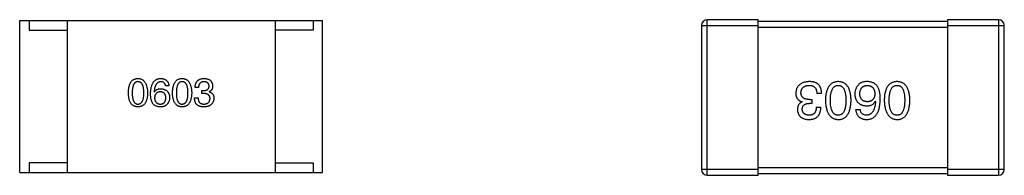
# Model space of a CAD drawing. Header units: millimetres. Extents: x 42 to 554, y 166 to 335.
# Tile 121 of 256: x 428.258 to 433.461, y 216.823 to 217.643. Entities that reach past the tile are written whole.
import ezdxf

# ---------------------------------------------------------------- set-up
doc = ezdxf.new("R2010")
doc.units = ezdxf.units.MM
doc.header["$LTSCALE"] = 30.734
doc.layers.get('0').update_dxf_attribs({"linetype": 'CONTINUOUS'})

msp = doc.modelspace()

# ---------------------------------------------------------------- linework, layer by layer
at = {"linetype": 'Continuous'}
for p, q in [((428.2577, 217.6379), (429.8577, 217.6379)), ((428.2577, 216.8379), (428.2577, 217.6379)), ((428.3077, 217.6379), (428.3077, 217.5879)), ((428.5077, 217.6379), (428.5077, 216.8379)), ((429.6077, 217.6379), (429.6077, 216.8379)), ((429.8077, 217.6379), (429.8077, 217.5879)), ((429.8577, 216.8379), (429.8577, 217.6379)), ((431.8609, 217.6126), (432.1609, 217.6126)), ((431.8609, 217.6126), (431.8609, 216.8526)), ((432.1609, 217.6426), (431.8909, 217.6426)), ((431.8909, 216.8226), (431.8909, 217.6426)), ((432.1609, 216.8226), (432.1609, 217.6426)), ((433.1609, 217.6326), (432.1609, 217.6326)), ((432.1609, 217.6026), (433.1609, 217.6026)), ((433.4309, 217.6426), (433.1609, 217.6426)), ((433.1609, 217.6426), (433.1609, 216.8226)), ((433.1609, 217.6126), (433.4609, 217.6126)), ((433.4309, 217.6426), (433.4309, 216.8226)), ((433.4609, 216.8526), (433.4609, 217.6126)), ((428.3077, 217.5879), (428.5077, 217.5879)), ((429.8077, 217.5879), (429.6077, 217.5879)), ((429.0468, 217.2937), (429.0288, 217.2937)), ((428.9682, 217.2617), (428.969, 217.2609)), ((429.2029, 217.2847), (429.1849, 217.2847)), ((429.221, 217.2691), (429.2308, 217.2691)), ((429.221, 217.2535), (429.221, 217.2691)), ((429.23, 217.2535), (429.221, 217.2535)), ((429.2595, 217.2634), (429.2595, 217.2626)), ((432.4956, 217.253), (432.4705, 217.253)), ((429.1816, 217.2306), (429.2005, 217.2306)), ((432.3918, 217.2093), (432.3918, 217.2103)), ((432.4432, 217.2016), (432.43, 217.2016)), ((432.4311, 217.2224), (432.4432, 217.2224)), ((432.4432, 217.2224), (432.4432, 217.2016)), ((432.7792, 217.2125), (432.7803, 217.2114)), ((432.4672, 217.1808), (432.4913, 217.1808)), ((432.6753, 217.1688), (432.6994, 217.1688)), ((428.5077, 216.8879), (428.3077, 216.8879)), ((428.3077, 216.8879), (428.3077, 216.8379)), ((429.6077, 216.8879), (429.8077, 216.8879)), ((429.8077, 216.8879), (429.8077, 216.8379)), ((428.2577, 216.8379), (429.8577, 216.8379)), ((432.1609, 216.8526), (431.8609, 216.8526)), ((431.8909, 216.8226), (432.1609, 216.8226)), ((433.1609, 216.8626), (432.1609, 216.8626)), ((432.1609, 216.8326), (433.1609, 216.8326)), ((433.4609, 216.8526), (433.1609, 216.8526)), ((433.1609, 216.8226), (433.4309, 216.8226))]:
    msp.add_line(p, q, dxfattribs=at)
for centre, start, end in [((431.8909, 217.6126), 90, 180), ((433.4309, 217.6126), 0, 90), ((431.8909, 216.8526), 180, 270), ((433.4309, 216.8526), 270, 0)]:
    msp.add_arc(centre, 0.03, start, end, dxfattribs=at)
for points, knots in [([(428.8319, 217.2568), (428.832, 217.2599), (428.8322, 217.2658), (428.833, 217.2743), (428.8341, 217.2823), (428.8356, 217.2897), (428.8374, 217.2965), (428.8397, 217.3028), (428.8423, 217.3085), (428.8453, 217.3136), (428.8487, 217.3181), (428.8524, 217.322), (428.8565, 217.3253), (428.8611, 217.3281), (428.866, 217.3302), (428.8712, 217.3318), (428.8769, 217.3328), (428.8807, 217.333), (428.8827, 217.333)], [0, 0, 0, 0, 0.088823, 0.172287, 0.250296, 0.323438, 0.392244, 0.456221, 0.516635, 0.573871, 0.628, 0.680335, 0.731489, 0.782557, 0.834044, 0.886738, 0.942089, 1, 1, 1, 1]), ([(428.8827, 217.3158), (428.8815, 217.3158), (428.8791, 217.3157), (428.8756, 217.315), (428.8724, 217.3139), (428.8694, 217.3122), (428.8667, 217.3101), (428.8641, 217.3076), (428.8619, 217.3045), (428.8599, 217.301), (428.8581, 217.2971), (428.8565, 217.2927), (428.8553, 217.2878), (428.8542, 217.2825), (428.8534, 217.2767), (428.8528, 217.2705), (428.8525, 217.2638), (428.8524, 217.2592), (428.8524, 217.2568)], [0, 0, 0, 0, 0.049764, 0.097007, 0.143217, 0.188577, 0.235116, 0.282997, 0.333719, 0.387776, 0.445989, 0.508679, 0.576563, 0.649481, 0.728235, 0.812722, 0.903548, 1, 1, 1, 1]), ([(428.8827, 217.333), (428.8847, 217.3329), (428.8885, 217.3327), (428.8941, 217.3316), (428.8992, 217.33), (428.9041, 217.3278), (428.9085, 217.325), (428.9126, 217.3216), (428.9164, 217.3177), (428.9197, 217.3132), (428.9228, 217.3081), (428.9254, 217.3024), (428.9277, 217.2962), (428.9296, 217.2894), (428.9311, 217.2821), (428.9323, 217.2742), (428.9332, 217.2657), (428.9334, 217.2598), (428.9335, 217.2568)], [0, 0, 0, 0, 0.057415, 0.112361, 0.16496, 0.216437, 0.267441, 0.318839, 0.371478, 0.426325, 0.483626, 0.544235, 0.608673, 0.677374, 0.750405, 0.828394, 0.911525, 1, 1, 1, 1]), ([(428.9139, 217.2568), (428.9139, 217.2592), (428.9138, 217.2638), (428.9134, 217.2705), (428.9128, 217.2768), (428.912, 217.2825), (428.9109, 217.2878), (428.9096, 217.2927), (428.908, 217.2971), (428.9062, 217.301), (428.9041, 217.3045), (428.9018, 217.3076), (428.8992, 217.3101), (428.8964, 217.3122), (428.8933, 217.3139), (428.89, 217.315), (428.8864, 217.3157), (428.884, 217.3158), (428.8827, 217.3158)], [0, 0, 0, 0, 0.095719, 0.185854, 0.269738, 0.347952, 0.420315, 0.487894, 0.550245, 0.608186, 0.662454, 0.713283, 0.761375, 0.808209, 0.854301, 0.901312, 0.949396, 1, 1, 1, 1]), ([(428.9493, 217.2535), (428.9494, 217.2567), (428.9496, 217.2628), (428.9504, 217.2716), (428.9516, 217.2799), (428.9532, 217.2876), (428.9551, 217.2947), (428.9575, 217.3011), (428.9603, 217.307), (428.9635, 217.3123), (428.9671, 217.3171), (428.9711, 217.3211), (428.9755, 217.3247), (428.9803, 217.3276), (428.9855, 217.3299), (428.9911, 217.3316), (428.9971, 217.3327), (429.0013, 217.3329), (429.0034, 217.333)], [0, 0, 0, 0, 0.087517, 0.169686, 0.246944, 0.319347, 0.387088, 0.450961, 0.511075, 0.567974, 0.622351, 0.675039, 0.726853, 0.778688, 0.83093, 0.884738, 0.941043, 1, 1, 1, 1]), ([(429.0034, 217.3158), (429.0021, 217.3157), (428.9996, 217.3156), (428.9959, 217.3147), (428.9924, 217.3135), (428.9892, 217.3119), (428.9862, 217.3099), (428.9834, 217.3075), (428.9809, 217.3047), (428.9785, 217.3015), (428.9764, 217.2979), (428.9746, 217.2939), (428.9729, 217.2895), (428.9715, 217.2847), (428.9703, 217.2795), (428.9694, 217.2739), (428.9686, 217.268), (428.9683, 217.2639), (428.9682, 217.2617)], [0, 0, 0, 0, 0.054741, 0.107075, 0.158339, 0.208382, 0.258772, 0.310045, 0.362765, 0.417822, 0.475982, 0.537466, 0.602901, 0.673037, 0.747247, 0.826291, 0.910782, 1, 1, 1, 1]), ([(429.0034, 217.333), (429.005, 217.3329), (429.0081, 217.3327), (429.0126, 217.332), (429.0169, 217.331), (429.0208, 217.3297), (429.0245, 217.3282), (429.028, 217.3264), (429.0311, 217.3244), (429.034, 217.3221), (429.0366, 217.3194), (429.0389, 217.3165), (429.0409, 217.3134), (429.0427, 217.31), (429.0442, 217.3063), (429.0453, 217.3023), (429.0463, 217.2981), (429.0467, 217.2952), (429.0468, 217.2937)], [0, 0, 0, 0, 0.073784, 0.144317, 0.211047, 0.274818, 0.336501, 0.395724, 0.453465, 0.510016, 0.566585, 0.622844, 0.680328, 0.739335, 0.800408, 0.863904, 0.93053, 1, 1, 1, 1]), ([(429.0288, 217.2937), (429.0284, 217.2954), (429.0277, 217.2988), (429.0259, 217.3033), (429.0235, 217.3072), (429.0205, 217.3104), (429.017, 217.3129), (429.0129, 217.3146), (429.0083, 217.3157), (429.0051, 217.3158), (429.0034, 217.3158)], [0, 0, 0, 0, 0.1439, 0.274233, 0.394478, 0.509388, 0.621911, 0.738504, 0.863414, 1, 1, 1, 1]), ([(429.0651, 217.2568), (429.0652, 217.2599), (429.0654, 217.2658), (429.0661, 217.2743), (429.0672, 217.2823), (429.0687, 217.2897), (429.0706, 217.2965), (429.0729, 217.3028), (429.0754, 217.3085), (429.0785, 217.3136), (429.0818, 217.3181), (429.0856, 217.322), (429.0897, 217.3253), (429.0942, 217.3281), (429.0991, 217.3302), (429.1044, 217.3318), (429.11, 217.3328), (429.1139, 217.333), (429.1159, 217.333)], [0, 0, 0, 0, 0.088823, 0.172287, 0.250296, 0.323438, 0.392244, 0.456221, 0.516635, 0.573871, 0.628, 0.680335, 0.731489, 0.782557, 0.834044, 0.886738, 0.942089, 1, 1, 1, 1]), ([(429.1159, 217.3158), (429.1147, 217.3158), (429.1123, 217.3157), (429.1088, 217.315), (429.1055, 217.3139), (429.1025, 217.3122), (429.0998, 217.3101), (429.0973, 217.3076), (429.095, 217.3045), (429.093, 217.301), (429.0912, 217.2971), (429.0897, 217.2927), (429.0885, 217.2878), (429.0873, 217.2825), (429.0866, 217.2767), (429.086, 217.2705), (429.0856, 217.2638), (429.0856, 217.2592), (429.0856, 217.2568)], [0, 0, 0, 0, 0.049764, 0.097007, 0.143217, 0.188577, 0.235116, 0.282997, 0.333719, 0.387776, 0.445989, 0.508679, 0.576563, 0.649481, 0.728235, 0.812722, 0.903548, 1, 1, 1, 1]), ([(429.1159, 217.333), (429.1178, 217.3329), (429.1217, 217.3327), (429.1272, 217.3316), (429.1324, 217.33), (429.1372, 217.3278), (429.1417, 217.325), (429.1458, 217.3216), (429.1495, 217.3177), (429.1529, 217.3132), (429.1559, 217.3081), (429.1585, 217.3024), (429.1608, 217.2962), (429.1627, 217.2894), (429.1642, 217.2821), (429.1655, 217.2742), (429.1663, 217.2657), (429.1666, 217.2598), (429.1667, 217.2568)], [0, 0, 0, 0, 0.057415, 0.112361, 0.16496, 0.216437, 0.267441, 0.318839, 0.371478, 0.426325, 0.483626, 0.544235, 0.608673, 0.677374, 0.750405, 0.828394, 0.911525, 1, 1, 1, 1]), ([(429.147, 217.2568), (429.147, 217.2592), (429.147, 217.2638), (429.1466, 217.2705), (429.146, 217.2768), (429.1452, 217.2825), (429.1441, 217.2878), (429.1428, 217.2927), (429.1412, 217.2971), (429.1394, 217.301), (429.1373, 217.3045), (429.135, 217.3076), (429.1324, 217.3101), (429.1296, 217.3122), (429.1265, 217.3139), (429.1232, 217.315), (429.1196, 217.3157), (429.1171, 217.3158), (429.1159, 217.3158)], [0, 0, 0, 0, 0.095719, 0.185854, 0.269738, 0.347952, 0.420315, 0.487894, 0.550245, 0.608186, 0.662454, 0.713283, 0.761375, 0.808209, 0.854301, 0.901312, 0.949396, 1, 1, 1, 1]), ([(429.1849, 217.2847), (429.185, 217.2866), (429.1851, 217.2903), (429.1857, 217.2958), (429.1867, 217.3008), (429.1881, 217.3055), (429.1898, 217.3098), (429.1919, 217.3138), (429.1943, 217.3174), (429.1972, 217.3206), (429.2003, 217.3235), (429.2039, 217.3259), (429.2077, 217.3281), (429.212, 217.3298), (429.2166, 217.3312), (429.2216, 217.3322), (429.2269, 217.3329), (429.2306, 217.333), (429.2325, 217.333)], [0, 0, 0, 0, 0.074804, 0.144899, 0.211458, 0.274554, 0.334363, 0.392059, 0.448123, 0.503024, 0.558154, 0.613471, 0.670844, 0.729926, 0.792003, 0.857405, 0.926768, 1, 1, 1, 1]), ([(429.2316, 217.3158), (429.2305, 217.3158), (429.2283, 217.3158), (429.2251, 217.3154), (429.2222, 217.3148), (429.2194, 217.3139), (429.2169, 217.3129), (429.2145, 217.3115), (429.2124, 217.3099), (429.2105, 217.3081), (429.2088, 217.306), (429.2073, 217.3036), (429.206, 217.3011), (429.205, 217.2983), (429.2041, 217.2952), (429.2035, 217.2919), (429.2031, 217.2884), (429.203, 217.2859), (429.2029, 217.2847)], [0, 0, 0, 0, 0.069877, 0.136363, 0.198671, 0.257968, 0.315462, 0.370709, 0.425568, 0.479847, 0.535753, 0.592303, 0.651386, 0.713311, 0.778642, 0.84836, 0.921866, 1, 1, 1, 1]), ([(429.2308, 217.2691), (429.2319, 217.2692), (429.234, 217.2693), (429.2371, 217.2696), (429.24, 217.2702), (429.2427, 217.2709), (429.2452, 217.2717), (429.2474, 217.2728), (429.2495, 217.274), (429.2513, 217.2754), (429.253, 217.277), (429.2544, 217.2788), (429.2557, 217.2807), (429.2567, 217.2828), (429.2575, 217.2851), (429.2581, 217.2875), (429.2585, 217.2901), (429.2586, 217.292), (429.2587, 217.2929)], [0, 0, 0, 0, 0.079415, 0.154091, 0.22508, 0.29186, 0.355026, 0.415127, 0.472418, 0.528511, 0.583551, 0.638361, 0.693547, 0.750023, 0.807857, 0.868401, 0.932259, 1, 1, 1, 1]), ([(429.2587, 217.2929), (429.2586, 217.2938), (429.2584, 217.2955), (429.2579, 217.298), (429.2573, 217.3004), (429.2564, 217.3026), (429.2554, 217.3047), (429.2541, 217.3065), (429.2527, 217.3082), (429.2511, 217.3097), (429.2493, 217.3111), (429.2474, 217.3123), (429.2452, 217.3133), (429.2428, 217.3142), (429.2403, 217.3148), (429.2376, 217.3153), (429.2347, 217.3157), (429.2327, 217.3158), (429.2316, 217.3158)], [0, 0, 0, 0, 0.067655, 0.132224, 0.194132, 0.253145, 0.309858, 0.366002, 0.421361, 0.47702, 0.532632, 0.590536, 0.65067, 0.713258, 0.779588, 0.848803, 0.921949, 1, 1, 1, 1]), ([(429.2325, 217.333), (429.2342, 217.333), (429.2375, 217.3328), (429.2424, 217.3321), (429.247, 217.3313), (429.2512, 217.3301), (429.2551, 217.3287), (429.2587, 217.3269), (429.2621, 217.325), (429.2651, 217.3227), (429.2677, 217.3201), (429.2701, 217.3173), (429.2721, 217.3141), (429.2739, 217.3108), (429.2753, 217.3071), (429.2764, 217.3031), (429.2772, 217.2989), (429.2774, 217.296), (429.2775, 217.2945)], [0, 0, 0, 0, 0.077845, 0.151584, 0.221397, 0.287366, 0.350104, 0.410398, 0.467998, 0.524388, 0.579979, 0.635152, 0.690917, 0.747936, 0.806661, 0.867861, 0.932479, 1, 1, 1, 1]), ([(429.2775, 217.2945), (429.2775, 217.2927), (429.2774, 217.2891), (429.2765, 217.284), (429.2751, 217.2794), (429.2732, 217.2752), (429.2706, 217.2715), (429.2675, 217.2683), (429.2637, 217.2655), (429.2609, 217.2641), (429.2595, 217.2634)], [0, 0, 0, 0, 0.143686, 0.277942, 0.40333, 0.521785, 0.638573, 0.755208, 0.874773, 1, 1, 1, 1]), ([(432.43, 217.3164), (432.4273, 217.3162), (432.422, 217.316), (432.4142, 217.3151), (432.407, 217.3136), (432.4003, 217.3118), (432.394, 217.3096), (432.3883, 217.3068), (432.3831, 217.3037), (432.3784, 217.3001), (432.3741, 217.296), (432.3704, 217.2915), (432.3672, 217.2865), (432.3646, 217.2811), (432.3624, 217.2752), (432.3607, 217.2689), (432.3595, 217.2622), (432.3592, 217.2575), (432.359, 217.2552)], [0, 0, 0, 0, 0.078078, 0.151942, 0.221594, 0.28726, 0.350176, 0.409768, 0.467648, 0.523784, 0.578904, 0.634014, 0.689819, 0.746826, 0.805875, 0.867063, 0.931764, 1, 1, 1, 1]), ([(432.3863, 217.2584), (432.3864, 217.2599), (432.3867, 217.2628), (432.3874, 217.2669), (432.3884, 217.2707), (432.3897, 217.2743), (432.3914, 217.2777), (432.3932, 217.2808), (432.3955, 217.2835), (432.398, 217.2861), (432.4009, 217.2884), (432.404, 217.2904), (432.4074, 217.2921), (432.4112, 217.2936), (432.4152, 217.2947), (432.4195, 217.2957), (432.4241, 217.2964), (432.4273, 217.2966), (432.429, 217.2967)], [0, 0, 0, 0, 0.068514, 0.133941, 0.195994, 0.255362, 0.312994, 0.369441, 0.424687, 0.480522, 0.537148, 0.594801, 0.654411, 0.716817, 0.781981, 0.850498, 0.923306, 1, 1, 1, 1]), ([(432.429, 217.2967), (432.4306, 217.2967), (432.4338, 217.2966), (432.4384, 217.2961), (432.4427, 217.2952), (432.4467, 217.294), (432.4504, 217.2925), (432.4538, 217.2906), (432.4568, 217.2884), (432.4596, 217.2858), (432.4621, 217.2829), (432.4642, 217.2796), (432.4661, 217.276), (432.4676, 217.272), (432.4688, 217.2678), (432.4697, 217.2631), (432.4703, 217.2582), (432.4704, 217.2547), (432.4705, 217.253)], [0, 0, 0, 0, 0.071272, 0.13882, 0.201858, 0.262757, 0.320043, 0.376709, 0.431462, 0.486034, 0.541209, 0.597703, 0.65589, 0.717768, 0.782056, 0.850407, 0.92277, 1, 1, 1, 1]), ([(432.4661, 217.3098), (432.465, 217.3103), (432.4626, 217.3114), (432.4589, 217.3127), (432.4548, 217.3139), (432.4505, 217.3147), (432.4458, 217.3155), (432.4408, 217.316), (432.4355, 217.3163), (432.4319, 217.3163), (432.43, 217.3164)], [0, 0, 0, 0, 0.101955, 0.208983, 0.322698, 0.44339, 0.570851, 0.70629, 0.84885, 1, 1, 1, 1]), ([(432.4956, 217.253), (432.4956, 217.2548), (432.4954, 217.2582), (432.495, 217.2633), (432.4943, 217.2682), (432.4934, 217.2729), (432.4923, 217.2773), (432.491, 217.2814), (432.4895, 217.2853), (432.4878, 217.289), (432.4858, 217.2925), (432.4837, 217.2957), (432.4813, 217.2987), (432.4787, 217.3014), (432.4759, 217.3039), (432.4728, 217.3061), (432.4696, 217.3081), (432.4673, 217.3092), (432.4661, 217.3098)], [0, 0, 0, 0, 0.078937, 0.154495, 0.226898, 0.296844, 0.363348, 0.427781, 0.48946, 0.549586, 0.607902, 0.664733, 0.720805, 0.776157, 0.831175, 0.886736, 0.943094, 1, 1, 1, 1]), ([(432.5833, 217.3164), (432.5806, 217.3162), (432.5755, 217.316), (432.568, 217.3148), (432.561, 217.3127), (432.5544, 217.31), (432.5484, 217.3064), (432.5429, 217.3021), (432.5379, 217.297), (432.5334, 217.2912), (432.5294, 217.2846), (432.5259, 217.2773), (432.5229, 217.2693), (432.5205, 217.2605), (432.5184, 217.2509), (432.517, 217.2406), (432.5159, 217.2296), (432.5157, 217.2219), (432.5155, 217.218)], [0, 0, 0, 0, 0.059134, 0.115603, 0.169236, 0.221572, 0.273254, 0.32474, 0.377319, 0.431815, 0.488555, 0.548609, 0.612242, 0.680182, 0.75251, 0.829782, 0.91231, 1, 1, 1, 1]), ([(432.5418, 217.218), (432.5418, 217.2211), (432.5419, 217.2272), (432.5423, 217.236), (432.5431, 217.2442), (432.5443, 217.2518), (432.5457, 217.2589), (432.5475, 217.2653), (432.5496, 217.2712), (432.552, 217.2764), (432.5548, 217.2811), (432.5579, 217.2851), (432.5613, 217.2886), (432.5651, 217.2914), (432.5692, 217.2937), (432.5736, 217.2954), (432.5783, 217.2964), (432.5816, 217.2966), (432.5833, 217.2967)], [0, 0, 0, 0, 0.094834, 0.184067, 0.267029, 0.344713, 0.417334, 0.484367, 0.546941, 0.604717, 0.65953, 0.710539, 0.759381, 0.806382, 0.853027, 0.900623, 0.949121, 1, 1, 1, 1]), ([(432.6511, 217.218), (432.6509, 217.2219), (432.6507, 217.2296), (432.6496, 217.2406), (432.6482, 217.2509), (432.6461, 217.2605), (432.6437, 217.2693), (432.6407, 217.2773), (432.6372, 217.2847), (432.6332, 217.2912), (432.6287, 217.2971), (432.6237, 217.3021), (432.6182, 217.3064), (432.6122, 217.31), (432.6056, 217.3127), (432.5986, 217.3148), (432.5911, 217.316), (432.5859, 217.3162), (432.5833, 217.3164)], [0, 0, 0, 0, 0.087693, 0.170223, 0.247496, 0.319826, 0.387768, 0.451403, 0.511459, 0.568358, 0.622671, 0.675251, 0.726739, 0.778422, 0.830759, 0.884394, 0.940865, 1, 1, 1, 1]), ([(432.5833, 217.2967), (432.5849, 217.2966), (432.5881, 217.2965), (432.5928, 217.2956), (432.5971, 217.2941), (432.6011, 217.2918), (432.6047, 217.289), (432.6081, 217.2856), (432.6111, 217.2816), (432.6138, 217.2769), (432.6161, 217.2717), (432.6182, 217.2658), (432.6199, 217.2593), (432.6213, 217.2523), (432.6224, 217.2446), (432.6232, 217.2363), (432.6237, 217.2273), (432.6237, 217.2212), (432.6237, 217.218)], [0, 0, 0, 0, 0.049766, 0.097012, 0.143225, 0.188786, 0.235079, 0.282962, 0.333687, 0.387747, 0.445963, 0.508657, 0.576545, 0.649868, 0.72822, 0.812712, 0.903543, 1, 1, 1, 1]), ([(432.6906, 217.3), (432.6891, 217.2982), (432.686, 217.2948), (432.682, 217.2892), (432.6786, 217.2834), (432.6758, 217.2773), (432.6736, 217.271), (432.6721, 217.2645), (432.6712, 217.2577), (432.671, 217.2531), (432.671, 217.2508)], [0, 0, 0, 0, 0.129393, 0.255335, 0.378531, 0.500878, 0.622934, 0.746191, 0.87096, 1, 1, 1, 1]), ([(432.7398, 217.3164), (432.737, 217.3164), (432.7316, 217.3165), (432.7238, 217.3159), (432.7166, 217.3147), (432.7101, 217.313), (432.7043, 217.3106), (432.6991, 217.3077), (432.6944, 217.3042), (432.6919, 217.3014), (432.6906, 217.3)], [0, 0, 0, 0, 0.156782, 0.301945, 0.436395, 0.561474, 0.678489, 0.78853, 0.894967, 1, 1, 1, 1]), ([(432.6972, 217.2519), (432.6973, 217.2536), (432.6975, 217.257), (432.6982, 217.2618), (432.6992, 217.2664), (432.7003, 217.2706), (432.7018, 217.2745), (432.7035, 217.2781), (432.7055, 217.2814), (432.7078, 217.2844), (432.7103, 217.2871), (432.7131, 217.2894), (432.7162, 217.2914), (432.7195, 217.2932), (432.7231, 217.2945), (432.727, 217.2956), (432.7311, 217.2963), (432.734, 217.2966), (432.7355, 217.2967)], [0, 0, 0, 0, 0.078863, 0.153308, 0.223539, 0.289857, 0.35341, 0.413572, 0.471721, 0.528235, 0.584279, 0.638781, 0.69466, 0.751251, 0.809198, 0.869697, 0.933318, 1, 1, 1, 1]), ([(432.7355, 217.2967), (432.737, 217.2966), (432.7402, 217.2965), (432.7446, 217.2958), (432.7489, 217.2949), (432.7528, 217.2936), (432.7564, 217.292), (432.7597, 217.2901), (432.7628, 217.2879), (432.7655, 217.2852), (432.7681, 217.2824), (432.7702, 217.2791), (432.7721, 217.2755), (432.7737, 217.2716), (432.7749, 217.2674), (432.7759, 217.2629), (432.7767, 217.2581), (432.7769, 217.2547), (432.777, 217.253)], [0, 0, 0, 0, 0.070403, 0.137196, 0.200053, 0.260887, 0.31876, 0.37535, 0.430743, 0.485927, 0.541678, 0.598832, 0.657726, 0.719441, 0.783504, 0.851852, 0.923533, 1, 1, 1, 1]), ([(432.7912, 217.2901), (432.7897, 217.2921), (432.7868, 217.2961), (432.7815, 217.3013), (432.7759, 217.3057), (432.7696, 217.3094), (432.7629, 217.3123), (432.7557, 217.3144), (432.7479, 217.3159), (432.7426, 217.3162), (432.7398, 217.3164)], [0, 0, 0, 0, 0.125033, 0.246266, 0.36603, 0.485265, 0.606781, 0.732144, 0.862551, 1, 1, 1, 1]), ([(432.8054, 217.2224), (432.8054, 217.2259), (432.8053, 217.2328), (432.8046, 217.2428), (432.8036, 217.2522), (432.8019, 217.261), (432.8, 217.2692), (432.7976, 217.2768), (432.7947, 217.2838), (432.7923, 217.288), (432.7912, 217.2901)], [0, 0, 0, 0, 0.151498, 0.29521, 0.430242, 0.557137, 0.677306, 0.790845, 0.898111, 1, 1, 1, 1]), ([(432.8942, 217.3164), (432.8915, 217.3162), (432.8863, 217.316), (432.8788, 217.3148), (432.8718, 217.3127), (432.8653, 217.31), (432.8593, 217.3064), (432.8538, 217.3021), (432.8487, 217.297), (432.8442, 217.2912), (432.8403, 217.2846), (432.8368, 217.2773), (432.8338, 217.2693), (432.8313, 217.2605), (432.8293, 217.2509), (432.8278, 217.2406), (432.8268, 217.2296), (432.8265, 217.2219), (432.8264, 217.218)], [0, 0, 0, 0, 0.059134, 0.115603, 0.169236, 0.221572, 0.273254, 0.32474, 0.377319, 0.431815, 0.488555, 0.548609, 0.612242, 0.680182, 0.75251, 0.829782, 0.91231, 1, 1, 1, 1]), ([(432.8526, 217.218), (432.8527, 217.2211), (432.8527, 217.2272), (432.8532, 217.236), (432.854, 217.2442), (432.8551, 217.2518), (432.8566, 217.2589), (432.8583, 217.2653), (432.8604, 217.2712), (432.8629, 217.2764), (432.8656, 217.2811), (432.8687, 217.2851), (432.8721, 217.2886), (432.8759, 217.2914), (432.88, 217.2937), (432.8844, 217.2954), (432.8892, 217.2964), (432.8925, 217.2966), (432.8942, 217.2967)], [0, 0, 0, 0, 0.094834, 0.184067, 0.267029, 0.344713, 0.417334, 0.484367, 0.546941, 0.604717, 0.65953, 0.710539, 0.759381, 0.806382, 0.853027, 0.900623, 0.949121, 1, 1, 1, 1]), ([(432.9619, 217.218), (432.9618, 217.2219), (432.9615, 217.2296), (432.9605, 217.2406), (432.959, 217.2509), (432.957, 217.2605), (432.9545, 217.2693), (432.9515, 217.2773), (432.9481, 217.2847), (432.944, 217.2912), (432.9396, 217.2971), (432.9346, 217.3021), (432.9291, 217.3064), (432.923, 217.31), (432.9165, 217.3127), (432.9095, 217.3148), (432.902, 217.316), (432.8968, 217.3162), (432.8942, 217.3164)], [0, 0, 0, 0, 0.087693, 0.170223, 0.247496, 0.319826, 0.387768, 0.451403, 0.511459, 0.568358, 0.622671, 0.675251, 0.726739, 0.778422, 0.830759, 0.884394, 0.940865, 1, 1, 1, 1]), ([(432.8942, 217.2967), (432.8958, 217.2966), (432.899, 217.2965), (432.9036, 217.2956), (432.908, 217.2941), (432.9119, 217.2918), (432.9156, 217.289), (432.919, 217.2856), (432.922, 217.2816), (432.9246, 217.2769), (432.927, 217.2717), (432.9291, 217.2658), (432.9307, 217.2593), (432.9322, 217.2523), (432.9333, 217.2446), (432.934, 217.2363), (432.9345, 217.2273), (432.9346, 217.2212), (432.9346, 217.218)], [0, 0, 0, 0, 0.049766, 0.097012, 0.143225, 0.188786, 0.235079, 0.282962, 0.333687, 0.387747, 0.445963, 0.508657, 0.576545, 0.649868, 0.72822, 0.812712, 0.903543, 1, 1, 1, 1]), ([(428.8827, 217.183), (428.8807, 217.1831), (428.8769, 217.1833), (428.8712, 217.1843), (428.866, 217.1858), (428.8611, 217.1879), (428.8566, 217.1905), (428.8524, 217.1937), (428.8487, 217.1975), (428.8453, 217.2019), (428.8423, 217.2068), (428.8397, 217.2123), (428.8375, 217.2184), (428.8356, 217.225), (428.8341, 217.2321), (428.833, 217.2399), (428.8322, 217.2482), (428.832, 217.2539), (428.8319, 217.2568)], [0, 0, 0, 0, 0.059135, 0.115606, 0.169241, 0.221578, 0.273261, 0.324749, 0.377329, 0.431642, 0.488541, 0.548597, 0.612232, 0.680174, 0.752504, 0.829777, 0.912307, 1, 1, 1, 1]), ([(428.8524, 217.2568), (428.8524, 217.2544), (428.8525, 217.2498), (428.8528, 217.2431), (428.8534, 217.2369), (428.8542, 217.2311), (428.8553, 217.2258), (428.8565, 217.2209), (428.8581, 217.2166), (428.8599, 217.2126), (428.8619, 217.2091), (428.8641, 217.2061), (428.8666, 217.2035), (428.8694, 217.2015), (428.8724, 217.1998), (428.8756, 217.1986), (428.8791, 217.1979), (428.8815, 217.1979), (428.8827, 217.1978)], [0, 0, 0, 0, 0.096457, 0.187288, 0.27178, 0.350132, 0.423455, 0.491343, 0.554037, 0.612253, 0.666313, 0.717038, 0.764921, 0.811214, 0.856775, 0.902988, 0.950234, 1, 1, 1, 1]), ([(428.8827, 217.1978), (428.884, 217.1979), (428.8864, 217.198), (428.89, 217.1988), (428.8933, 217.2001), (428.8964, 217.2017), (428.8992, 217.2039), (428.9018, 217.2065), (428.9041, 217.2095), (428.9062, 217.213), (428.908, 217.217), (428.9096, 217.2213), (428.9109, 217.2262), (428.912, 217.2314), (428.9128, 217.2371), (428.9134, 217.2433), (428.9138, 217.2499), (428.9139, 217.2545), (428.9139, 217.2568)], [0, 0, 0, 0, 0.050879, 0.099377, 0.146973, 0.193618, 0.240619, 0.289461, 0.34047, 0.395283, 0.453059, 0.515633, 0.582666, 0.655287, 0.732971, 0.815933, 0.905166, 1, 1, 1, 1]), ([(428.9335, 217.2568), (428.9334, 217.2539), (428.9332, 217.2482), (428.9325, 217.2399), (428.9314, 217.2321), (428.9299, 217.225), (428.928, 217.2184), (428.9258, 217.2123), (428.9232, 217.2068), (428.9202, 217.2019), (428.9168, 217.1975), (428.913, 217.1937), (428.9089, 217.1905), (428.9044, 217.1879), (428.8995, 217.1858), (428.8942, 217.1843), (428.8886, 217.1833), (428.8847, 217.1831), (428.8827, 217.183)], [0, 0, 0, 0, 0.08769, 0.170218, 0.24749, 0.319818, 0.387758, 0.451391, 0.511445, 0.568185, 0.622681, 0.67526, 0.726746, 0.778428, 0.830764, 0.884397, 0.940866, 1, 1, 1, 1]), ([(428.96, 217.2027), (428.9591, 217.2043), (428.9573, 217.2075), (428.9552, 217.2127), (428.9534, 217.2184), (428.9519, 217.2246), (428.9507, 217.2311), (428.9499, 217.2382), (428.9494, 217.2457), (428.9493, 217.2509), (428.9493, 217.2535)], [0, 0, 0, 0, 0.101889, 0.209155, 0.322694, 0.442863, 0.569758, 0.70479, 0.848502, 1, 1, 1, 1]), ([(428.969, 217.2609), (428.9698, 217.2624), (428.9715, 217.2652), (428.9747, 217.2689), (428.9784, 217.272), (428.9825, 217.2746), (428.9871, 217.2765), (428.9921, 217.278), (428.9976, 217.2788), (429.0014, 217.2789), (429.0034, 217.279)], [0, 0, 0, 0, 0.122276, 0.239997, 0.35611, 0.473903, 0.59404, 0.720428, 0.855383, 1, 1, 1, 1]), ([(429.0009, 217.2626), (428.9998, 217.2625), (428.9975, 217.2624), (428.9942, 217.2619), (428.9912, 217.2613), (428.9883, 217.2603), (428.9856, 217.2592), (428.9832, 217.2577), (428.981, 217.2561), (428.979, 217.2542), (428.9772, 217.2521), (428.9756, 217.2497), (428.9742, 217.2471), (428.9731, 217.2442), (428.9721, 217.2412), (428.9714, 217.2379), (428.9709, 217.2343), (428.9707, 217.2318), (428.9706, 217.2306)], [0, 0, 0, 0, 0.070453, 0.136523, 0.199866, 0.260392, 0.318446, 0.374657, 0.430182, 0.485556, 0.541071, 0.598396, 0.657208, 0.718642, 0.783247, 0.851631, 0.923928, 1, 1, 1, 1]), ([(429.0305, 217.2314), (429.0304, 217.2326), (429.0302, 217.235), (429.0297, 217.2385), (429.0289, 217.2417), (429.0281, 217.2447), (429.0269, 217.2475), (429.0256, 217.25), (429.024, 217.2523), (429.0223, 217.2544), (429.0203, 217.2562), (429.0182, 217.2578), (429.0158, 217.2592), (429.0132, 217.2604), (429.0104, 217.2613), (429.0075, 217.2619), (429.0043, 217.2624), (429.0021, 217.2625), (429.0009, 217.2626)], [0, 0, 0, 0, 0.076288, 0.14871, 0.216387, 0.281386, 0.342528, 0.402111, 0.4591, 0.514852, 0.569974, 0.625644, 0.682226, 0.740156, 0.800362, 0.863471, 0.930116, 1, 1, 1, 1]), ([(429.0034, 217.279), (429.0052, 217.2788), (429.0088, 217.2785), (429.0139, 217.2776), (429.0187, 217.2764), (429.0232, 217.2749), (429.0273, 217.273), (429.0311, 217.2709), (429.0345, 217.2684), (429.0377, 217.2657), (429.0405, 217.2626), (429.0428, 217.2592), (429.045, 217.2555), (429.0467, 217.2514), (429.048, 217.2471), (429.0491, 217.2424), (429.0499, 217.2374), (429.05, 217.234), (429.0501, 217.2322)], [0, 0, 0, 0, 0.074228, 0.144548, 0.211288, 0.274576, 0.335162, 0.393915, 0.450599, 0.506657, 0.562409, 0.618617, 0.676096, 0.735061, 0.79654, 0.860906, 0.928473, 1, 1, 1, 1]), ([(429.1159, 217.183), (429.1139, 217.1831), (429.11, 217.1833), (429.1044, 217.1843), (429.0991, 217.1858), (429.0942, 217.1879), (429.0897, 217.1905), (429.0856, 217.1937), (429.0818, 217.1975), (429.0785, 217.2019), (429.0754, 217.2068), (429.0729, 217.2123), (429.0706, 217.2184), (429.0687, 217.225), (429.0672, 217.2321), (429.0661, 217.2399), (429.0654, 217.2482), (429.0652, 217.2539), (429.0651, 217.2568)], [0, 0, 0, 0, 0.059135, 0.115606, 0.169241, 0.221578, 0.273261, 0.324749, 0.377329, 0.431642, 0.488541, 0.548597, 0.612232, 0.680174, 0.752504, 0.829777, 0.912307, 1, 1, 1, 1]), ([(429.0856, 217.2568), (429.0856, 217.2544), (429.0856, 217.2498), (429.086, 217.2431), (429.0865, 217.2369), (429.0873, 217.2311), (429.0885, 217.2258), (429.0897, 217.2209), (429.0912, 217.2166), (429.093, 217.2126), (429.095, 217.2091), (429.0973, 217.2061), (429.0998, 217.2035), (429.1026, 217.2015), (429.1055, 217.1998), (429.1088, 217.1986), (429.1123, 217.1979), (429.1147, 217.1979), (429.1159, 217.1978)], [0, 0, 0, 0, 0.096457, 0.187288, 0.27178, 0.350132, 0.423455, 0.491343, 0.554037, 0.612253, 0.666313, 0.717038, 0.764921, 0.811214, 0.856775, 0.902988, 0.950234, 1, 1, 1, 1]), ([(429.1159, 217.1978), (429.1171, 217.1979), (429.1196, 217.198), (429.1232, 217.1988), (429.1265, 217.2001), (429.1296, 217.2017), (429.1324, 217.2039), (429.1349, 217.2065), (429.1373, 217.2095), (429.1394, 217.213), (429.1412, 217.217), (429.1427, 217.2213), (429.1441, 217.2262), (429.1452, 217.2314), (429.146, 217.2371), (429.1466, 217.2433), (429.147, 217.2499), (429.147, 217.2545), (429.147, 217.2568)], [0, 0, 0, 0, 0.050879, 0.099377, 0.146973, 0.193618, 0.240619, 0.289461, 0.34047, 0.395283, 0.453059, 0.515633, 0.582666, 0.655287, 0.732971, 0.815933, 0.905166, 1, 1, 1, 1]), ([(429.1667, 217.2568), (429.1666, 217.2539), (429.1664, 217.2482), (429.1656, 217.2399), (429.1645, 217.2321), (429.163, 217.225), (429.1612, 217.2184), (429.1589, 217.2123), (429.1563, 217.2068), (429.1533, 217.2019), (429.1499, 217.1975), (429.1462, 217.1937), (429.142, 217.1905), (429.1375, 217.1879), (429.1326, 217.1858), (429.1274, 217.1843), (429.1218, 217.1833), (429.1179, 217.1831), (429.1159, 217.183)], [0, 0, 0, 0, 0.08769, 0.170218, 0.24749, 0.319818, 0.387758, 0.451391, 0.511445, 0.568185, 0.622681, 0.67526, 0.726746, 0.778428, 0.830764, 0.884397, 0.940866, 1, 1, 1, 1]), ([(429.2636, 217.2265), (429.2636, 217.2276), (429.2635, 217.2297), (429.2631, 217.2328), (429.2625, 217.2357), (429.2616, 217.2383), (429.2604, 217.2408), (429.2589, 217.243), (429.2572, 217.245), (429.2552, 217.2468), (429.253, 217.2484), (429.2505, 217.2498), (429.2477, 217.251), (429.2446, 217.2519), (429.2413, 217.2527), (429.2378, 217.2531), (429.234, 217.2535), (429.2314, 217.2535), (429.23, 217.2535)], [0, 0, 0, 0, 0.066518, 0.129194, 0.188613, 0.245254, 0.300032, 0.353805, 0.407079, 0.461108, 0.516272, 0.574141, 0.634837, 0.699275, 0.767504, 0.840272, 0.917505, 1, 1, 1, 1]), ([(429.2595, 217.2626), (429.2605, 217.2622), (429.2624, 217.2616), (429.2653, 217.2605), (429.2678, 217.2592), (429.2703, 217.2578), (429.2725, 217.2561), (429.2745, 217.2544), (429.2764, 217.2525), (429.278, 217.2505), (429.2794, 217.2483), (429.2807, 217.246), (429.2817, 217.2435), (429.2826, 217.2409), (429.2833, 217.2381), (429.2837, 217.2352), (429.2841, 217.2321), (429.2841, 217.23), (429.2841, 217.229)], [0, 0, 0, 0, 0.069445, 0.136039, 0.200011, 0.261745, 0.322328, 0.381403, 0.438864, 0.496655, 0.554398, 0.612391, 0.672266, 0.733005, 0.79604, 0.861293, 0.928785, 1, 1, 1, 1]), ([(432.359, 217.2552), (432.359, 217.2537), (432.3591, 217.2509), (432.3595, 217.2469), (432.3601, 217.243), (432.361, 217.2393), (432.3621, 217.2358), (432.3636, 217.2325), (432.3652, 217.2294), (432.3671, 217.2264), (432.3693, 217.2237), (432.3718, 217.2212), (432.3745, 217.2189), (432.3775, 217.2168), (432.3807, 217.2149), (432.3841, 217.2131), (432.3879, 217.2116), (432.3905, 217.2108), (432.3918, 217.2103)], [0, 0, 0, 0, 0.071215, 0.138707, 0.20396, 0.266995, 0.327734, 0.387609, 0.445602, 0.503345, 0.561136, 0.618597, 0.677672, 0.738255, 0.799989, 0.863961, 0.930555, 1, 1, 1, 1]), ([(432.4311, 217.2224), (432.4293, 217.2224), (432.4258, 217.2224), (432.4208, 217.2229), (432.416, 217.2235), (432.4116, 217.2246), (432.4076, 217.2258), (432.4038, 217.2273), (432.4005, 217.2292), (432.3975, 217.2313), (432.3949, 217.2337), (432.3926, 217.2364), (432.3906, 217.2394), (432.389, 217.2427), (432.3878, 217.2462), (432.3869, 217.25), (432.3864, 217.2541), (432.3864, 217.257), (432.3863, 217.2584)], [0, 0, 0, 0, 0.082495, 0.159728, 0.232496, 0.300725, 0.365163, 0.425859, 0.483728, 0.538892, 0.592921, 0.646195, 0.699968, 0.754746, 0.811387, 0.870806, 0.933482, 1, 1, 1, 1]), ([(432.671, 217.2508), (432.6711, 217.2484), (432.6713, 217.2439), (432.6723, 217.2372), (432.6737, 217.231), (432.6755, 217.2252), (432.6779, 217.2198), (432.6807, 217.2149), (432.6839, 217.2103), (432.6876, 217.2062), (432.6917, 217.2025), (432.6963, 217.1992), (432.7014, 217.1964), (432.7069, 217.1939), (432.7128, 217.1919), (432.7192, 217.1903), (432.7261, 217.1891), (432.7308, 217.1887), (432.7333, 217.1885)], [0, 0, 0, 0, 0.071527, 0.139094, 0.20346, 0.264939, 0.323904, 0.381383, 0.437591, 0.493343, 0.549401, 0.606085, 0.664838, 0.725424, 0.788712, 0.855452, 0.925772, 1, 1, 1, 1]), ([(432.7365, 217.2103), (432.735, 217.2104), (432.7321, 217.2106), (432.7279, 217.2112), (432.7239, 217.212), (432.7202, 217.2133), (432.7168, 217.2148), (432.7136, 217.2166), (432.7107, 217.2188), (432.7081, 217.2212), (432.7058, 217.224), (432.7037, 217.2271), (432.7019, 217.2305), (432.7004, 217.2342), (432.6992, 217.2382), (432.6982, 217.2425), (432.6975, 217.2471), (432.6973, 217.2502), (432.6972, 217.2519)], [0, 0, 0, 0, 0.069884, 0.136529, 0.199638, 0.259844, 0.317774, 0.374356, 0.430026, 0.485148, 0.5409, 0.597889, 0.657472, 0.718614, 0.783613, 0.85129, 0.923712, 1, 1, 1, 1]), ([(432.777, 217.253), (432.7769, 217.2513), (432.7766, 217.248), (432.776, 217.2433), (432.7749, 217.2389), (432.7737, 217.2348), (432.7722, 217.231), (432.7703, 217.2275), (432.7682, 217.2243), (432.7658, 217.2215), (432.7631, 217.219), (432.7602, 217.2168), (432.757, 217.2149), (432.7534, 217.2134), (432.7496, 217.2121), (432.7455, 217.2112), (432.7411, 217.2105), (432.7381, 217.2104), (432.7365, 217.2103)], [0, 0, 0, 0, 0.076072, 0.148369, 0.216753, 0.281358, 0.342792, 0.401604, 0.458929, 0.514444, 0.569818, 0.625343, 0.681554, 0.739608, 0.800134, 0.863477, 0.929547, 1, 1, 1, 1]), ([(428.9985, 217.183), (428.9964, 217.1832), (428.9924, 217.1834), (428.9866, 217.1845), (428.9812, 217.1861), (428.9761, 217.1883), (428.9715, 217.191), (428.9672, 217.1944), (428.9633, 217.1982), (428.9611, 217.2012), (428.96, 217.2027)], [0, 0, 0, 0, 0.137449, 0.267856, 0.393219, 0.514735, 0.63397, 0.753734, 0.874967, 1, 1, 1, 1]), ([(428.9706, 217.2306), (428.9707, 217.2293), (428.9709, 217.2268), (428.9714, 217.2231), (428.9722, 217.2198), (428.9731, 217.2166), (428.9743, 217.2137), (428.9757, 217.211), (428.9773, 217.2086), (428.9792, 217.2064), (428.9812, 217.2044), (428.9835, 217.2028), (428.986, 217.2013), (428.9888, 217.2001), (428.9917, 217.1991), (428.9949, 217.1985), (428.9982, 217.1979), (429.0006, 217.1979), (429.0018, 217.1978)], [0, 0, 0, 0, 0.076467, 0.148148, 0.216496, 0.280559, 0.342274, 0.401168, 0.458322, 0.514073, 0.569257, 0.62465, 0.68124, 0.739113, 0.799947, 0.862804, 0.929597, 1, 1, 1, 1]), ([(429.0354, 217.1953), (429.0344, 217.1943), (429.0325, 217.1922), (429.0291, 217.1896), (429.0252, 217.1873), (429.0208, 217.1856), (429.0159, 217.1843), (429.0105, 217.1834), (429.0046, 217.1829), (429.0006, 217.183), (428.9985, 217.183)], [0, 0, 0, 0, 0.105033, 0.21147, 0.321511, 0.438526, 0.563605, 0.698055, 0.843218, 1, 1, 1, 1]), ([(429.0018, 217.1978), (429.0029, 217.1979), (429.005, 217.1981), (429.0081, 217.1986), (429.011, 217.1994), (429.0137, 217.2005), (429.0162, 217.2017), (429.0185, 217.2032), (429.0206, 217.205), (429.0225, 217.207), (429.0242, 217.2092), (429.0257, 217.2117), (429.027, 217.2144), (429.0281, 217.2174), (429.029, 217.2205), (429.0297, 217.2239), (429.0302, 217.2276), (429.0304, 217.2301), (429.0305, 217.2314)], [0, 0, 0, 0, 0.066682, 0.130303, 0.190802, 0.248749, 0.30534, 0.361219, 0.415721, 0.471765, 0.528279, 0.586428, 0.64659, 0.710143, 0.776461, 0.846692, 0.921137, 1, 1, 1, 1]), ([(429.0501, 217.2322), (429.0501, 217.2305), (429.05, 217.227), (429.0493, 217.2219), (429.0481, 217.217), (429.0465, 217.2123), (429.0444, 217.2078), (429.0419, 217.2034), (429.0389, 217.1992), (429.0365, 217.1966), (429.0354, 217.1953)], [0, 0, 0, 0, 0.12904, 0.253809, 0.377066, 0.499122, 0.621469, 0.744665, 0.870607, 1, 1, 1, 1]), ([(429.2038, 217.188), (429.2029, 217.1884), (429.2012, 217.1892), (429.1988, 217.1908), (429.1965, 217.1924), (429.1944, 217.1943), (429.1924, 217.1963), (429.1906, 217.1985), (429.189, 217.201), (429.1875, 217.2036), (429.1862, 217.2063), (429.1851, 217.2092), (429.1841, 217.2124), (429.1833, 217.2157), (429.1826, 217.2192), (429.1821, 217.2228), (429.1818, 217.2266), (429.1817, 217.2293), (429.1816, 217.2306)], [0, 0, 0, 0, 0.056906, 0.113264, 0.168825, 0.223843, 0.279195, 0.335267, 0.392098, 0.450414, 0.51054, 0.572219, 0.636652, 0.703156, 0.773102, 0.845505, 0.921063, 1, 1, 1, 1]), ([(429.2005, 217.2306), (429.2005, 217.2293), (429.2006, 217.2267), (429.2011, 217.223), (429.2018, 217.2195), (429.2027, 217.2163), (429.2038, 217.2133), (429.2052, 217.2106), (429.2068, 217.2082), (429.2086, 217.206), (429.2107, 217.204), (429.213, 217.2023), (429.2156, 217.2009), (429.2184, 217.1998), (429.2213, 217.1989), (429.2246, 217.1983), (429.228, 217.1979), (429.2304, 217.1978), (429.2316, 217.1978)], [0, 0, 0, 0, 0.07723, 0.149593, 0.217944, 0.282232, 0.34411, 0.402297, 0.458791, 0.513966, 0.568538, 0.623291, 0.679957, 0.737243, 0.798142, 0.86118, 0.928728, 1, 1, 1, 1]), ([(429.2308, 217.183), (429.2294, 217.1831), (429.2267, 217.1831), (429.2227, 217.1833), (429.219, 217.1837), (429.2155, 217.1843), (429.2122, 217.1849), (429.2092, 217.1858), (429.2064, 217.1868), (429.2046, 217.1876), (429.2038, 217.188)], [0, 0, 0, 0, 0.15115, 0.29371, 0.429149, 0.55661, 0.677302, 0.791017, 0.898045, 1, 1, 1, 1]), ([(429.2841, 217.229), (429.284, 217.2272), (429.2837, 217.2237), (429.2828, 217.2186), (429.2816, 217.2139), (429.2799, 217.2095), (429.2779, 217.2054), (429.2755, 217.2017), (429.2727, 217.1983), (429.2696, 217.1953), (429.266, 217.1925), (429.2621, 217.1902), (429.2578, 217.1881), (429.2531, 217.1865), (429.2481, 217.1851), (429.2427, 217.184), (429.2369, 217.1833), (429.2329, 217.1831), (429.2308, 217.183)], [0, 0, 0, 0, 0.068236, 0.132937, 0.194125, 0.253174, 0.310181, 0.365986, 0.421096, 0.476216, 0.532352, 0.590232, 0.649824, 0.71274, 0.778406, 0.848058, 0.921922, 1, 1, 1, 1]), ([(429.2316, 217.1978), (429.2329, 217.1979), (429.2353, 217.1981), (429.2387, 217.1986), (429.2419, 217.1993), (429.245, 217.2001), (429.2478, 217.2012), (429.2503, 217.2025), (429.2527, 217.204), (429.2548, 217.2057), (429.2567, 217.2077), (429.2584, 217.2097), (429.2598, 217.2121), (429.261, 217.2146), (429.2621, 217.2173), (429.2628, 217.2202), (429.2634, 217.2233), (429.2635, 217.2254), (429.2636, 217.2265)], [0, 0, 0, 0, 0.076694, 0.149502, 0.218019, 0.283183, 0.345589, 0.405199, 0.462852, 0.519478, 0.575313, 0.630559, 0.687006, 0.744638, 0.804006, 0.866059, 0.931486, 1, 1, 1, 1]), ([(432.3918, 217.2093), (432.3899, 217.2083), (432.3862, 217.2064), (432.3812, 217.2027), (432.377, 217.1984), (432.3736, 217.1934), (432.371, 217.1879), (432.3691, 217.1817), (432.3679, 217.1749), (432.3678, 217.1702), (432.3678, 217.1677)], [0, 0, 0, 0, 0.125227, 0.244792, 0.361427, 0.478215, 0.59667, 0.722058, 0.856314, 1, 1, 1, 1]), ([(432.3929, 217.1699), (432.393, 217.1712), (432.3931, 217.1736), (432.3936, 217.1771), (432.3944, 217.1803), (432.3955, 217.1833), (432.3969, 217.1862), (432.3986, 217.1887), (432.4005, 217.1911), (432.4027, 217.1932), (432.4052, 217.1951), (432.4079, 217.1967), (432.4109, 217.1981), (432.4142, 217.1993), (432.4178, 217.2002), (432.4216, 217.2009), (432.4258, 217.2014), (432.4286, 217.2015), (432.43, 217.2016)], [0, 0, 0, 0, 0.067741, 0.131599, 0.192143, 0.249977, 0.306453, 0.361639, 0.416449, 0.471489, 0.527582, 0.584873, 0.644974, 0.70814, 0.77492, 0.845909, 0.920585, 1, 1, 1, 1]), ([(432.5155, 217.218), (432.5157, 217.214), (432.5161, 217.2062), (432.5172, 217.1949), (432.5188, 217.1843), (432.5209, 217.1745), (432.5234, 217.1655), (432.5264, 217.1572), (432.5299, 217.1497), (432.5339, 217.1429), (432.5384, 217.1369), (432.5434, 217.1316), (432.5489, 217.1271), (432.5548, 217.1234), (432.5613, 217.1205), (432.5682, 217.1183), (432.5756, 217.1168), (432.5807, 217.1165), (432.5833, 217.1164)], [0, 0, 0, 0, 0.088475, 0.171606, 0.249595, 0.322626, 0.391327, 0.455765, 0.516374, 0.573675, 0.628522, 0.681161, 0.732559, 0.783563, 0.83504, 0.887639, 0.942585, 1, 1, 1, 1]), ([(432.5833, 217.1393), (432.5816, 217.1394), (432.5784, 217.1395), (432.5736, 217.1404), (432.5692, 217.1419), (432.565, 217.1441), (432.5613, 217.147), (432.5578, 217.1503), (432.5548, 217.1544), (432.552, 217.159), (432.5496, 217.1643), (432.5475, 217.1702), (432.5457, 217.1766), (432.5443, 217.1837), (432.5431, 217.1914), (432.5423, 217.1997), (432.5419, 217.2087), (432.5418, 217.2148), (432.5418, 217.218)], [0, 0, 0, 0, 0.050604, 0.098688, 0.145699, 0.191791, 0.238625, 0.286717, 0.337546, 0.391814, 0.449755, 0.512106, 0.579685, 0.652048, 0.730262, 0.814146, 0.904281, 1, 1, 1, 1]), ([(432.5833, 217.1164), (432.5859, 217.1165), (432.5911, 217.1167), (432.5986, 217.118), (432.6056, 217.1201), (432.6122, 217.123), (432.6182, 217.1266), (432.6237, 217.1311), (432.6287, 217.1363), (432.6332, 217.1424), (432.6372, 217.1491), (432.6407, 217.1567), (432.6437, 217.165), (432.6461, 217.1741), (432.6482, 217.184), (432.6496, 217.1946), (432.6507, 217.2061), (432.6509, 217.2139), (432.6511, 217.218)], [0, 0, 0, 0, 0.057911, 0.113262, 0.165956, 0.217443, 0.268511, 0.319665, 0.372, 0.426129, 0.483365, 0.543779, 0.607756, 0.676562, 0.749704, 0.827713, 0.911177, 1, 1, 1, 1]), ([(432.6237, 217.218), (432.6237, 217.2148), (432.6237, 217.2087), (432.6232, 217.1997), (432.6224, 217.1914), (432.6213, 217.1837), (432.6198, 217.1767), (432.6182, 217.1702), (432.6161, 217.1643), (432.6138, 217.1591), (432.6111, 217.1544), (432.6081, 217.1504), (432.6047, 217.147), (432.6011, 217.1441), (432.5971, 217.1419), (432.5928, 217.1404), (432.5881, 217.1395), (432.5849, 217.1394), (432.5833, 217.1393)], [0, 0, 0, 0, 0.096452, 0.187278, 0.271765, 0.350519, 0.423437, 0.491321, 0.554011, 0.612224, 0.666281, 0.717003, 0.764884, 0.811423, 0.856783, 0.902993, 0.950236, 1, 1, 1, 1]), ([(432.7333, 217.1164), (432.7361, 217.1165), (432.7416, 217.1169), (432.7496, 217.1183), (432.7571, 217.1206), (432.764, 217.1237), (432.7705, 217.1275), (432.7763, 217.1322), (432.7817, 217.1377), (432.7864, 217.144), (432.7907, 217.151), (432.7944, 217.1589), (432.7976, 217.1675), (432.8002, 217.177), (432.8024, 217.1872), (432.8039, 217.1982), (432.805, 217.21), (432.8053, 217.2182), (432.8054, 217.2224)], [0, 0, 0, 0, 0.058957, 0.115262, 0.16907, 0.221312, 0.273147, 0.324961, 0.377649, 0.432026, 0.488925, 0.549039, 0.612912, 0.680653, 0.753056, 0.830314, 0.912483, 1, 1, 1, 1]), ([(432.7333, 217.1885), (432.7359, 217.1886), (432.741, 217.1887), (432.7483, 217.1898), (432.755, 217.1917), (432.7612, 217.1943), (432.7667, 217.1977), (432.7715, 217.2019), (432.7758, 217.2069), (432.778, 217.2106), (432.7792, 217.2125)], [0, 0, 0, 0, 0.144617, 0.279572, 0.40596, 0.526097, 0.64389, 0.760003, 0.877724, 1, 1, 1, 1]), ([(432.7803, 217.2114), (432.7801, 217.2086), (432.7797, 217.2031), (432.7786, 217.1952), (432.7774, 217.1877), (432.7758, 217.1808), (432.7739, 217.1744), (432.7717, 217.1686), (432.7693, 217.1632), (432.7665, 217.1584), (432.7633, 217.1542), (432.76, 217.1504), (432.7563, 217.1472), (432.7522, 217.1446), (432.7479, 217.1424), (432.7433, 217.1409), (432.7384, 217.1397), (432.735, 217.1394), (432.7333, 217.1393)], [0, 0, 0, 0, 0.089218, 0.173709, 0.252753, 0.326963, 0.397099, 0.462534, 0.524018, 0.582178, 0.637235, 0.689955, 0.741228, 0.791618, 0.841661, 0.892925, 0.945259, 1, 1, 1, 1]), ([(432.8264, 217.218), (432.8266, 217.214), (432.8269, 217.2062), (432.8281, 217.1949), (432.8297, 217.1843), (432.8317, 217.1745), (432.8343, 217.1655), (432.8373, 217.1572), (432.8408, 217.1497), (432.8448, 217.1429), (432.8493, 217.1369), (432.8543, 217.1316), (432.8597, 217.1271), (432.8657, 217.1234), (432.8721, 217.1205), (432.8791, 217.1183), (432.8864, 217.1168), (432.8916, 217.1165), (432.8942, 217.1164)], [0, 0, 0, 0, 0.088475, 0.171606, 0.249595, 0.322626, 0.391327, 0.455765, 0.516374, 0.573675, 0.628522, 0.681161, 0.732559, 0.783563, 0.83504, 0.887639, 0.942585, 1, 1, 1, 1]), ([(432.8942, 217.1393), (432.8925, 217.1394), (432.8892, 217.1395), (432.8845, 217.1404), (432.88, 217.1419), (432.8759, 217.1441), (432.8722, 217.147), (432.8687, 217.1503), (432.8657, 217.1544), (432.8628, 217.159), (432.8604, 217.1643), (432.8583, 217.1702), (432.8566, 217.1766), (432.8551, 217.1837), (432.854, 217.1914), (432.8532, 217.1997), (432.8527, 217.2087), (432.8527, 217.2148), (432.8526, 217.218)], [0, 0, 0, 0, 0.050604, 0.098688, 0.145699, 0.191791, 0.238625, 0.286717, 0.337546, 0.391814, 0.449755, 0.512106, 0.579685, 0.652048, 0.730262, 0.814146, 0.904281, 1, 1, 1, 1]), ([(432.8942, 217.1164), (432.8968, 217.1165), (432.902, 217.1167), (432.9095, 217.118), (432.9165, 217.1201), (432.923, 217.123), (432.9291, 217.1266), (432.9346, 217.1311), (432.9396, 217.1363), (432.9441, 217.1424), (432.9481, 217.1491), (432.9515, 217.1567), (432.9545, 217.165), (432.957, 217.1741), (432.959, 217.184), (432.9605, 217.1946), (432.9615, 217.2061), (432.9618, 217.2139), (432.9619, 217.218)], [0, 0, 0, 0, 0.057911, 0.113262, 0.165956, 0.217443, 0.268511, 0.319665, 0.372, 0.426129, 0.483365, 0.543779, 0.607756, 0.676562, 0.749704, 0.827713, 0.911177, 1, 1, 1, 1]), ([(432.9346, 217.218), (432.9346, 217.2148), (432.9345, 217.2087), (432.934, 217.1997), (432.9333, 217.1914), (432.9322, 217.1837), (432.9307, 217.1767), (432.9291, 217.1702), (432.927, 217.1643), (432.9246, 217.1591), (432.922, 217.1544), (432.919, 217.1504), (432.9156, 217.147), (432.912, 217.1441), (432.908, 217.1419), (432.9036, 217.1404), (432.899, 217.1395), (432.8958, 217.1394), (432.8942, 217.1393)], [0, 0, 0, 0, 0.096452, 0.187278, 0.271765, 0.350519, 0.423437, 0.491321, 0.554011, 0.612224, 0.666281, 0.717003, 0.764884, 0.811423, 0.856783, 0.902993, 0.950236, 1, 1, 1, 1]), ([(432.3678, 217.1677), (432.3679, 217.1657), (432.3682, 217.1618), (432.3693, 217.1562), (432.3708, 217.151), (432.3726, 217.1461), (432.3749, 217.1416), (432.3777, 217.1374), (432.3808, 217.1336), (432.3844, 217.1302), (432.3884, 217.1271), (432.3928, 217.1245), (432.3976, 217.1222), (432.4029, 217.1203), (432.4085, 217.1187), (432.4146, 217.1176), (432.4211, 217.1167), (432.4256, 217.1165), (432.4279, 217.1164)], [0, 0, 0, 0, 0.067521, 0.132139, 0.193339, 0.252064, 0.309083, 0.364848, 0.420021, 0.475612, 0.532002, 0.589602, 0.649896, 0.712634, 0.778603, 0.848416, 0.922155, 1, 1, 1, 1]), ([(432.429, 217.1393), (432.4276, 217.1394), (432.4249, 217.1395), (432.421, 217.14), (432.4174, 217.1407), (432.414, 217.1415), (432.4109, 217.1427), (432.408, 217.1441), (432.4054, 217.1456), (432.403, 217.1475), (432.4008, 217.1495), (432.399, 217.1518), (432.3973, 217.1542), (432.3959, 217.1569), (432.3948, 217.1599), (432.3939, 217.163), (432.3932, 217.1664), (432.393, 217.1687), (432.3929, 217.1699)], [0, 0, 0, 0, 0.078051, 0.151197, 0.220412, 0.286742, 0.34933, 0.409464, 0.467368, 0.52298, 0.578639, 0.633998, 0.690142, 0.746855, 0.805868, 0.867776, 0.932345, 1, 1, 1, 1]), ([(432.4279, 217.1164), (432.4304, 217.1164), (432.4353, 217.1166), (432.4424, 217.1175), (432.449, 217.1188), (432.4551, 217.1207), (432.4608, 217.123), (432.466, 217.1258), (432.4707, 217.1291), (432.4749, 217.133), (432.4787, 217.1372), (432.4819, 217.1421), (432.4847, 217.1474), (432.487, 217.1531), (432.4888, 217.1594), (432.4901, 217.1661), (432.491, 217.1733), (432.4912, 217.1783), (432.4913, 217.1808)], [0, 0, 0, 0, 0.073232, 0.142595, 0.207997, 0.270074, 0.329156, 0.386529, 0.441846, 0.496976, 0.551877, 0.607941, 0.665637, 0.725446, 0.788542, 0.855101, 0.925196, 1, 1, 1, 1]), ([(432.4672, 217.1808), (432.4671, 217.1792), (432.467, 217.1759), (432.4664, 217.1712), (432.4656, 217.1668), (432.4645, 217.1627), (432.4631, 217.159), (432.4614, 217.1556), (432.4594, 217.1524), (432.4572, 217.1497), (432.4546, 217.1472), (432.4518, 217.1451), (432.4487, 217.1433), (432.4453, 217.1418), (432.4416, 217.1407), (432.4376, 217.1399), (432.4334, 217.1394), (432.4305, 217.1393), (432.429, 217.1393)], [0, 0, 0, 0, 0.078134, 0.15164, 0.221358, 0.286689, 0.348614, 0.407697, 0.464247, 0.520153, 0.574432, 0.629291, 0.684538, 0.742032, 0.801329, 0.863637, 0.930123, 1, 1, 1, 1]), ([(432.6753, 217.1688), (432.6756, 217.1668), (432.6761, 217.1629), (432.6774, 217.1573), (432.6789, 217.152), (432.6809, 217.1471), (432.6833, 217.1425), (432.686, 217.1384), (432.689, 217.1345), (432.6925, 217.131), (432.6963, 217.1279), (432.7005, 217.1252), (432.7051, 217.1228), (432.71, 217.1208), (432.7153, 217.1191), (432.721, 217.1178), (432.727, 217.1169), (432.7311, 217.1165), (432.7333, 217.1164)], [0, 0, 0, 0, 0.06947, 0.136096, 0.199592, 0.260665, 0.319672, 0.377156, 0.433415, 0.489984, 0.546535, 0.604276, 0.663499, 0.725182, 0.788953, 0.855683, 0.926216, 1, 1, 1, 1]), ([(432.7333, 217.1393), (432.731, 217.1394), (432.7267, 217.1395), (432.7206, 217.141), (432.7151, 217.1433), (432.7104, 217.1465), (432.7065, 217.1508), (432.7033, 217.156), (432.7009, 217.1621), (432.6999, 217.1665), (432.6994, 217.1688)], [0, 0, 0, 0, 0.136586, 0.261496, 0.378089, 0.490612, 0.605522, 0.725767, 0.8561, 1, 1, 1, 1])]:
    msp.add_open_spline(points, degree=3, knots=knots, dxfattribs=at)

doc.saveas('drawing.dxf')
